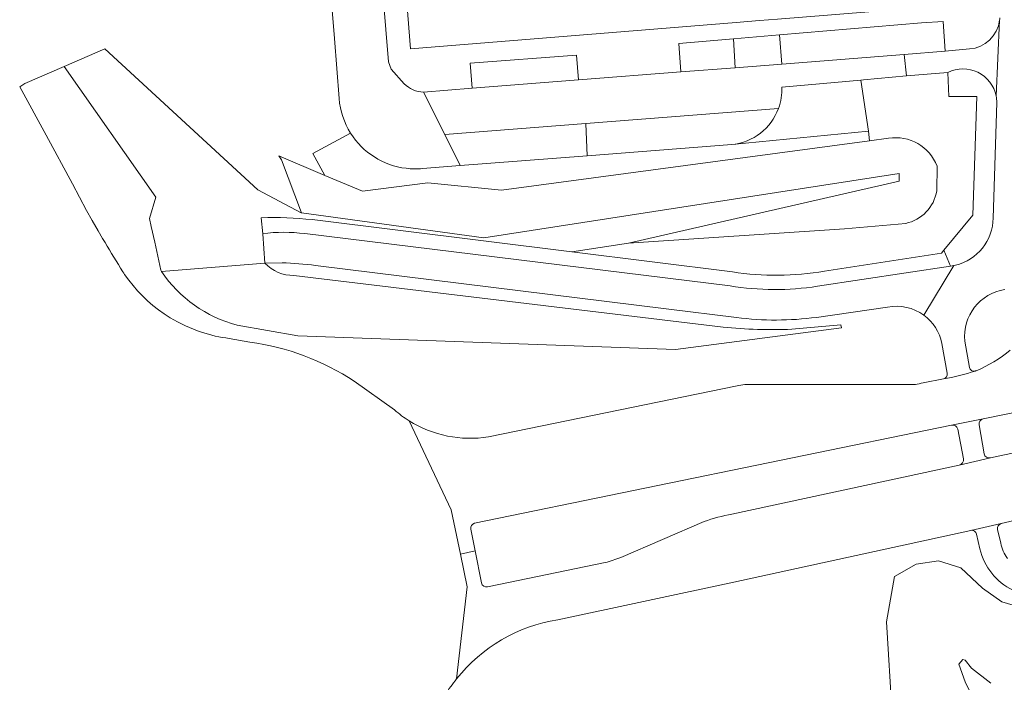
# Model space of a CAD drawing. Header units: metres. Extents: x 195286 to 196278, y 327273 to 327838.
# Tile 2 of 46: x 195296 to 195393, y 327352 to 327417. Entities that reach past the tile are written whole.
import ezdxf

# ---------------------------------------------------------------- set-up
doc = ezdxf.new("R2010")
doc.units = ezdxf.units.M
for name, color, linetype, lineweight in [('B-WE-GR-BEPLANTING_CULTUUR_BOSPLANTSOEN-GV', 253, 'Continuous', 18), ('B-WE-GR-BEPLANTING_CULTUUR_HEESTERS-GV', 253, 'Continuous', 18), ('B-WE-OG-TERREIN_BEGROEID-GV', 253, 'Continuous', 9), ('B-WE-VH-GESLOTENVERHARDING_ASFALT-GV', 253, 'Continuous', 9), ('B-WE-VH-OPENVERHARDING_BETONSTRAATSTEEN-GV', 253, 'Continuous', 9), ('B-WE-VH-TEGEL-GV', 253, 'Continuous', 9)]:
    doc.layers.add(name, color=color, linetype=linetype, lineweight=lineweight)

msp = doc.modelspace()

# ---------------------------------------------------------------- linework, layer by layer
at = {"layer": 'B-WE-GR-BEPLANTING_CULTUUR_BOSPLANTSOEN-GV'}
for points in [[(195341.675, 327395.522), (195323.684, 327397.98), (195323.648, 327397.985), (195319.377, 327400.257), (195304.296, 327414.136), (195300.263, 327412.398)], [(195328.526, 327405.838), (195324.81, 327403.816), (195325.99, 327401.67)], [(195336.15, 327400.938), (195343.419, 327400.208), (195379.699, 327405.083)], [(195336.15, 327400.938), (195329.691, 327400.103), (195325.99, 327401.67), (195321.43, 327403.6), (195321.719, 327403.2), (195323.684, 327397.98)], [(195339.336, 327402.647), (195335.608, 327402.342)], [(195341.675, 327395.522), (195382.62, 327401.87), (195382.607, 327401.106), (195355.915, 327394.995)], [(195320.077, 327393.019), (195319.853, 327395.921)]]:
    msp.add_lwpolyline(points, dxfattribs=at)
msp.add_lwpolyline([(195333.988, 327402.367, -0.225021), (195328.526, 327405.838)], format="xyb", dxfattribs=at)
at = {"layer": 'B-WE-GR-BEPLANTING_CULTUUR_HEESTERS-GV'}
msp.add_lwpolyline([(195371.059, 327412.652), (195383.112, 327413.59), (195387.168, 327413.921), (195386.951, 327416.851), (195384.821, 327416.728), (195370.816, 327415.531)], dxfattribs=at)
at = {"layer": 'B-WE-OG-TERREIN_BEGROEID-GV'}
for points in [[(195366.436, 327412.293), (195366.271, 327415.143)], [(195309.799, 327392.308), (195309.203, 327395.085), (195308.873, 327396.62), (195308.702, 327397.419), (195309.304, 327399.517), (195300.263, 327412.398), (195296.406, 327410.737)], [(195383.346, 327411.5), (195379.099, 327411.095), (195378.831, 327411.071)], [(195390.265, 327409.44), (195387.505, 327409.458), (195387.423, 327411.812)], [(195296.406, 327410.737), (195295.892, 327410.415), (195298.503, 327405.633), (195301.113, 327400.85), (195302.481, 327398.218), (195303.051, 327397.207), (195303.63, 327396.201), (195304.064, 327395.458), (195304.308, 327395.046)], [(195379.577, 327406.039), (195379.699, 327405.083), (195381.573, 327405.335)], [(195386.355, 327402.593), (195386.321, 327400.138)], [(195383.259, 327396.936), (195377.211, 327396.387), (195355.915, 327394.995), (195350.332, 327394.122)], [(195320.077, 327393.019), (195309.871, 327392.2)], [(195321.759, 327393.06), (195320.077, 327393.019)], [(195306.074, 327392.152), (195306.154, 327392.03), (195306.236, 327391.909), (195306.64, 327391.346), (195307.069, 327390.802), (195307.524, 327390.279), (195308.003, 327389.778), (195308.252, 327389.535), (195308.505, 327389.3), (195309.028, 327388.846), (195309.573, 327388.417), (195310.137, 327388.015), (195310.719, 327387.639)], [(195365.249, 327386.717), (195322.925, 327391.805)], [(195381.474, 327388.669), (195374.459, 327387.67)], [(195317.344, 327386.902), (195323.308, 327385.832), (195360.561, 327384.498)], [(195376.916, 327386.625), (195376.862, 327386.934), (195372.022, 327386.498)], [(195376.916, 327386.625), (195360.561, 327384.498)], [(195316.564, 327385.587), (195318.584, 327385.229)], [(195389.083, 327385.335), (195389.541, 327382.729)], [(195390.112, 327382.373), (195390.159, 327382.388), (195390.206, 327382.405)], [(195328.891, 327381.362), (195332.854, 327378.535)], [(195342.121, 327375.877), (195366.628, 327380.911)], [(195384.992, 327381.197), (195386.981, 327381.599), (195386.985, 327381.599)], [(195400.472, 327379.6), (195390.89, 327377.654)], [(195387.791, 327377.025), (195340.738, 327367.372)], [(195388.95, 327373.727), (195388.417, 327376.655)], [(195391.622, 327373.8), (195394.559, 327374.438)], [(195366.129, 327368.268), (195388.543, 327373.1)], [(195355.165, 327363.992), (195363.376, 327367.535)], [(195340.371, 327366.777), (195340.796, 327364.637), (195341.421, 327361.489)], [(195389.681, 327366.66), (195366.316, 327361.543), (195348.946, 327357.853)], [(195390.587, 327364.834), (195390.249, 327366.287)], [(195413.798, 327345.562), (195412.664, 327356.515), (195412.012, 327358.638), (195411.133, 327359.812), (195410.26, 327360.356), (195408.13, 327360.334), (195404.589, 327359.511), (195398.682, 327358.663), (195395.526, 327358.79), (195392.757, 327359.63), (195390.851, 327360.952), (195388.701, 327362.981), (195386.486, 327363.669), (195384.281, 327363.332), (195382.163, 327362.128), (195381.353, 327357.653), (195381.916, 327348.51), (195385.142, 327333.398), (195387.637, 327328.375)], [(195392.925, 327343.965), (195389.141, 327351.736), (195388.493, 327353.465), (195388.882, 327353.942), (195389.12, 327353.865), (195389.759, 327353.083), (195391.666, 327351.603)]]:
    msp.add_lwpolyline(points, dxfattribs=at)
msp.add_lwpolyline([(195340.511, 327410.269), (195351.006, 327411.089), (195350.797, 327413.54), (195340.304, 327412.727)], close=True, dxfattribs=at)
for points in [[(195381.573, 327405.335, -0.354124), (195386.355, 327402.593)], [(195386.321, 327400.138, -0.309694), (195383.259, 327396.936)], [(195304.308, 327395.046, 0.00769), (195306.074, 327392.152)], [(195320.077, 327393.019, 0.217914), (195322.925, 327391.805)], [(195309.871, 327392.2, -0.021368), (195309.799, 327392.308)], [(195317.344, 327386.902, -0.182523), (195309.871, 327392.2)], [(195366.183, 327392.148, 0.078534), (195375.249, 327392.218)], [(195385.051, 327387.884, 0.210913), (195381.474, 327388.669)], [(195310.719, 327387.639, 0.058173), (195313.824, 327386.204)], [(195372.022, 327386.498, -0.036768), (195365.249, 327386.717)], [(195313.824, 327386.204, 0.047849), (195316.564, 327385.587)], [(195318.584, 327385.229, -0.113431), (195328.891, 327381.362)], [(195389.541, 327382.729, 0.413201), (195390.112, 327382.373)], [(195384.215, 327381.039, -0.030918), (195384.992, 327381.197)], [(195332.854, 327378.535, 0.039698), (195334.296, 327377.469)], [(195388.417, 327376.655, 0.37317), (195387.791, 327377.025)], [(195363.376, 327367.535, -0.033803), (195366.129, 327368.268)], [(195340.738, 327367.372, 0.356199), (195340.371, 327366.777)], [(195392.627, 327365.401, 0.115785), (195393.292, 327363.903)], [(195353.611, 327363.494, 0.042256), (195355.165, 327363.992)], [(195338.97, 327352.017, 0.030048), (195337.866, 327350.447)]]:
    msp.add_lwpolyline(points, format="xyb", dxfattribs=at)
at = {"layer": 'B-WE-VH-GESLOTENVERHARDING_ASFALT-GV'}
for points in [[(195366.436, 327412.293), (195361.102, 327411.878), (195351.006, 327411.089)], [(195371.052, 327410.385), (195378.831, 327411.071)], [(195340.511, 327410.269), (195335.707, 327409.893)], [(195370.716, 327408.271), (195351.725, 327406.786), (195351.838, 327403.608), (195366.132, 327404.706)], [(195384.215, 327381.039), (195368.183, 327381.048)], [(195334.296, 327377.469), (195338.449, 327368.7), (195339.355, 327364.311)], [(195387.791, 327377.025), (195390.89, 327377.654)], [(195392.683, 327367.328), (195396.242, 327368.169), (195399.844, 327369.025)], [(195340.796, 327364.637), (195339.355, 327364.311), (195340.018, 327361.099), (195338.97, 327352.017)], [(195353.611, 327363.494), (195342.028, 327361.101)]]:
    msp.add_lwpolyline(points, dxfattribs=at)
for points in [[(195370.716, 327408.271, 0.098461), (195371.052, 327410.385)], [(195393.578, 327384.434, -0.074301), (195390.206, 327382.405)], [(195368.183, 327381.048, 0.07528), (195366.628, 327380.911)], [(195342.121, 327375.877, -0.180786), (195334.296, 327377.469)], [(195342.028, 327361.101, -0.405088), (195341.421, 327361.489)], [(195338.97, 327352.017, -0.186468), (195348.946, 327357.853)]]:
    msp.add_lwpolyline(points, format="xyb", dxfattribs=at)
at = {"layer": 'B-WE-VH-OPENVERHARDING_BETONSTRAATSTEEN-GV'}
for points in [[(195320.728, 327495.004), (195320.899, 327492.445), (195320.925, 327492.059), (195321.014, 327490.589), (195321.499, 327482.564), (195321.777, 327477.966), (195325.248, 327435.574), (195325.679, 327430.317), (195326.92, 327415.161), (195327.39, 327409.243)], [(195333.807, 327410.699), (195332.515, 327412.15), (195332.259, 327412.879), (195326.896, 327477.899)], [(195392.184, 327409.499), (195392.522, 327416.968)], [(195389.538, 327414.136), (195387.168, 327413.921)], [(195383.112, 327413.59), (195383.346, 327411.5), (195387.423, 327411.812)], [(195366.132, 327404.706), (195379.577, 327406.039), (195378.831, 327411.071)], [(195339.336, 327402.647), (195337.808, 327405.698), (195335.707, 327409.893)], [(195351.725, 327406.786), (195337.808, 327405.698)], [(195339.336, 327402.647), (195351.838, 327403.608)], [(195365.94, 327390.777), (195324.009, 327395.929)], [(195325.065, 327392.794), (195359.655, 327388.511), (195366.564, 327387.667)], [(195388.003, 327392.778), (195387.695, 327392.732), (195374.561, 327390.736)], [(195388.003, 327392.778), (195385.051, 327387.884)], [(195386.821, 327385.101), (195387.345, 327382.157)], [(195390.998, 327374.216), (195390.505, 327377.068)], [(195388.543, 327373.1), (195391.622, 327373.8)], [(195392.683, 327367.328), (195389.681, 327366.66)], [(195392.627, 327365.401), (195392.322, 327366.743)]]:
    msp.add_lwpolyline(points, dxfattribs=at)
for points in [[(195392.544, 327417.211, -0.018181), (195392.522, 327416.968)], [(195387.423, 327411.812, -0.496077), (195392.184, 327409.499)], [(195335.707, 327409.893, -0.191879), (195333.807, 327410.699)], [(195327.39, 327409.243, 0.12043), (195328.526, 327405.838)], [(195370.716, 327408.271, -0.285073), (195366.132, 327404.706)], [(195333.988, 327402.367, 0.053749), (195335.608, 327402.342)], [(195391.892, 327397.462, -0.338581), (195388.184, 327392.806)], [(195324.009, 327395.929, 0.065448), (195319.853, 327395.921)], [(195321.759, 327393.06, -0.01873), (195325.065, 327392.794)], [(195374.561, 327390.736, -0.078994), (195365.94, 327390.777)], [(195389.083, 327385.335, -0.397876), (195393.046, 327390.416)], [(195366.564, 327387.667, 0.066751), (195374.459, 327387.67)], [(195385.051, 327387.884, -0.188243), (195386.821, 327385.101)], [(195386.985, 327381.599, 0.039075), (195390.112, 327382.373)], [(195387.345, 327382.157, -0.43775), (195386.985, 327381.599)], [(195390.505, 327377.068, -0.412567), (195390.89, 327377.654)], [(195391.622, 327373.8, -0.409764), (195390.998, 327374.216)], [(195388.95, 327373.727, -0.402615), (195388.543, 327373.1)], [(195392.322, 327366.743, -0.408176), (195392.683, 327367.328)], [(195389.681, 327366.66, -0.414324), (195390.249, 327366.287)], [(195390.587, 327364.834, 0.22727), (195393.822, 327360.77)]]:
    msp.add_lwpolyline(points, format="xyb", dxfattribs=at)
at = {"layer": 'B-WE-VH-TEGEL-GV'}
for points in [[(195390.596, 327418.638), (195387.421, 327418.417), (195370.616, 327417.085), (195368.837, 327416.944), (195366.543, 327416.762), (195334.44, 327414.145), (195332.777, 327434.942), (195333.973, 327435.037), (195333.429, 327441.411), (195332.891, 327448.013), (195332.352, 327454.614), (195330.017, 327454.403), (195329.721, 327458.02), (195328.042, 327478.542)], [(195361.102, 327411.878), (195360.893, 327414.683), (195366.271, 327415.143)], [(195366.436, 327412.293), (195371.059, 327412.652), (195370.816, 327415.531), (195366.271, 327415.143)], [(195390.265, 327409.44), (195389.893, 327397.739), (195387.036, 327394.294)], [(195391.892, 327397.462), (195392.248, 327408.873)], [(195319.719, 327397.488), (195319.853, 327395.921)], [(195350.332, 327394.122), (195324.742, 327397.309)], [(195366.183, 327392.148), (195350.332, 327394.122)], [(195387.695, 327392.732), (195387.036, 327394.294), (195386.8, 327394.009), (195375.249, 327392.218)], [(195388.003, 327392.778), (195388.184, 327392.806)]]:
    msp.add_lwpolyline(points, dxfattribs=at)
for points in [[(195389.538, 327414.136, 0.356584), (195392.522, 327416.968)], [(195392.248, 327408.873, 0.047107), (195392.184, 327409.499)], [(195324.742, 327397.309, 0.034433), (195319.719, 327397.488)]]:
    msp.add_lwpolyline(points, format="xyb", dxfattribs=at)

doc.saveas('drawing.dxf')
